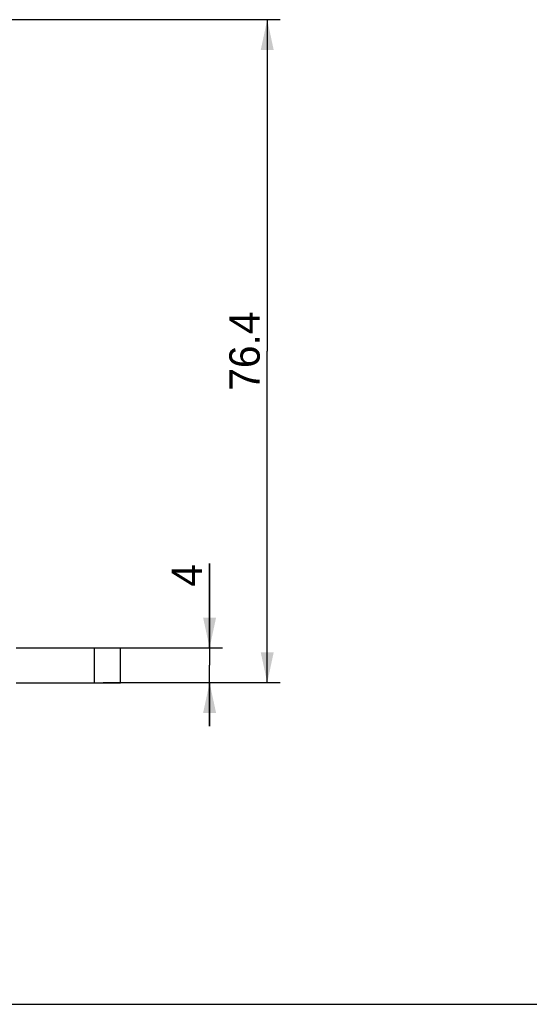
# Model space of a CAD drawing. Header units: millimetres. Extents: x 0 to 594, y 0 to 420.
# Tile 6 of 11: x 301 to 360, y 0 to 113. Entities that reach past the tile are written whole.
import ezdxf

# ---------------------------------------------------------------- set-up
doc = ezdxf.new("R2010")
doc.units = ezdxf.units.MM
doc.header["$LTSCALE"] = 32.67
doc.layers.get('0').update_dxf_attribs({"linetype": 'CONTINUOUS'})
for name, color, linetype in [('2D-A-DIM', 7, 'CONTINUOUS'), ('2D-A-FORMAT', 7, 'CONTINUOUS'), ('CASE_MPC-B1500A-SHAPE', 7, 'CONTINUOUS')]:
    doc.layers.add(name, color=color, linetype=linetype)
doc.styles.get("Standard").update_dxf_attribs({"font": 'gothic.ttf'})
doc.dimstyles.new('DIMSTYLE_1', dxfattribs={"dimtxt": 3.5, "dimasz": 3.5, "dimexe": 1.5, "dimexo": 1, "dimgap": 0.875, "dimtad": 1, "dimdec": 5, "dimdsep": 46, "dimtxsty": 'STANDARD', "dimblk": '_FILLED', "dimblk1": '_FILLED', "dimblk2": '_FILLED', "dimcen": 0.09, "dimadec": 5, "dimazin": 2, "dimtp": 0.1, "dimtm": 0.1, "dimtfac": 1, "dimtdec": 5, "dimtofl": 0, "dimtmove": 0, "dimatfit": 3, "dimldrblk": '_FILLED', "dimfxl": 1, "dimtolj": 1, "dimarcsym": 0})
doc.dimstyles.new('DIMSTYLE_3', dxfattribs={"dimtxt": 3.5, "dimasz": 3.5, "dimexe": 1.5, "dimexo": 1, "dimgap": 0.875, "dimtad": 1, "dimdec": 5, "dimdsep": 46, "dimtxsty": 'STANDARD', "dimblk": '_FILLED', "dimblk1": '_FILLED', "dimblk2": '_FILLED', "dimcen": 0.09, "dimadec": 5, "dimazin": 2, "dimtp": 0.3, "dimtm": 0.3, "dimtfac": 1, "dimtdec": 5, "dimtofl": 0, "dimtmove": 0, "dimatfit": 3, "dimldrblk": '_FILLED', "dimfxl": 1, "dimtolj": 1, "dimarcsym": 0})

# ---------------------------------------------------------------- blocks, each defined once
blk = doc.blocks.new('_FILLED')
at = {"color": 0, "linetype": 'BYBLOCK'}
blk.add_solid([(0, 0), (-1, 0.214), (-1, -0.214)], dxfattribs=at)
blk = doc.blocks.new('*D0')
at = {"layer": '2D-A-DIM', "color": 2, "linetype": 'CONTINUOUS'}
for p, q in [((322.95, 41.07), (322.95, 50.81)), ((322.95, 50.81), (322.95, 39.07)), ((310.68, 41.07), (324.45, 41.07)), ((322.95, 32.07), (322.95, 39.07)), ((310.68, 37.07), (324.45, 37.07)), ((322.95, 37.07), (322.95, 32.07))]:
    blk.add_line(p, q, dxfattribs=at)
at = {"layer": '2D-A-DIM', "color": 2, "linetype": 'CONTINUOUS', "xscale": 3.5, "yscale": 3.5, "zscale": 3.5}
for p, rotation in [((322.95, 41.07), 270), ((322.95, 37.07), 90)]:
    blk.add_blockref('_FILLED', p, dxfattribs=dict(at, rotation=rotation))
at = {"layer": '2D-A-DIM', "color": 2, "linetype": 'CONTINUOUS', "insert": (318.57, 48.12), "char_height": 3.5, "width": 2.6833, "attachment_point": 1, "rotation": 90, "line_spacing_factor": 0.9}
blk.add_mtext('4', dxfattribs=at)
blk = doc.blocks.new('*D8')
at = {"layer": '2D-A-DIM', "color": 2, "linetype": 'CONTINUOUS'}
for p, q in [((288.79, 113.47), (331.09, 113.47)), ((329.59, 113.47), (329.59, 75.27)), ((329.59, 37.07), (329.59, 75.27)), ((310.68, 37.07), (331.09, 37.07))]:
    blk.add_line(p, q, dxfattribs=at)
at = {"layer": '2D-A-DIM', "color": 2, "linetype": 'CONTINUOUS', "xscale": 3.5, "yscale": 3.5, "zscale": 3.5}
for p, rotation in [((329.59, 113.47), 90), ((329.59, 37.07), 270)]:
    blk.add_blockref('_FILLED', p, dxfattribs=dict(at, rotation=rotation))
at = {"layer": '2D-A-DIM', "color": 2, "linetype": 'CONTINUOUS', "insert": (325.22, 75.27), "char_height": 3.5, "width": 9.113, "attachment_point": 2, "rotation": 90, "line_spacing_factor": 0.9}
blk.add_mtext('76.4', dxfattribs=at)

msp = doc.modelspace()

# ---------------------------------------------------------------- linework, layer by layer
at = {"layer": '2D-A-FORMAT', "color": 7, "linetype": 'CONTINUOUS'}
msp.add_line((0, 0), (594, 0), dxfattribs=at)
at = {"layer": 'CASE_MPC-B1500A-SHAPE', "color": 7, "linetype": 'CONTINUOUS'}
for p, q in [((300.677525, 41.065179), (312.677525, 41.065179)), ((309.677525, 37.065179), (309.677525, 41.065179)), ((312.677525, 37.065179), (312.677525, 41.065179)), ((300.677525, 37.065179), (312.677525, 37.065179))]:
    msp.add_line(p, q, dxfattribs=at)

# ---------------------------------------------------------------- dimensions: what is measured, and where the dimension line sits
at = {"layer": '2D-A-DIM', "color": 2, "linetype": 'CONTINUOUS'}
for base, p2, dimstyle, picture, middle in [((329.593978, 113.465179), (287.791367, 113.465179), 'DIMSTYLE_3', '*D8', (329.593978, 75.278899)), ((322.94855, 41.065179), (309.677525, 41.065179), 'DIMSTYLE_1', '*D0', (322.94855, 49.39228))]:
    dim = msp.add_linear_dim(base=base, p1=(309.677525, 37.065179), p2=p2, angle=90, dimstyle=dimstyle, dxfattribs=at)
    dim.commit()
    dim.dimension.update_dxf_attribs({"geometry": picture, "text_midpoint": middle, "dimtype": 160})

doc.saveas('drawing.dxf')
